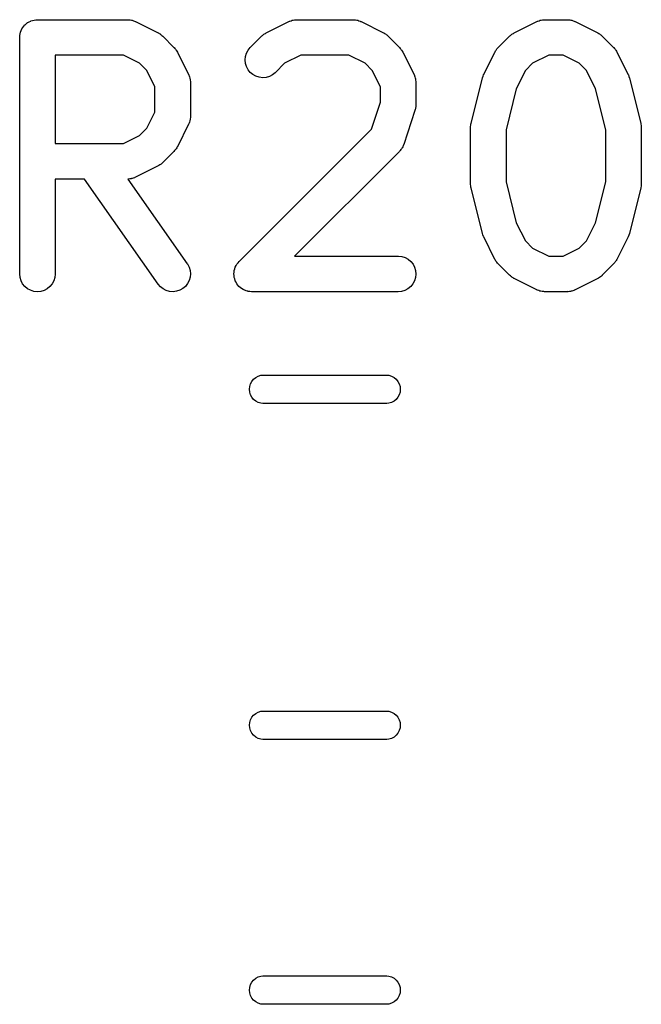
# Model space of a CAD drawing. Extents: x -0.18 to 2.54, y -2.17 to -0.07.
# Tile 32 of 39: x 1.75 to 1.85, y -0.71 to -0.55. Entities that reach past the tile are written whole.
import ezdxf

# ---------------------------------------------------------------- set-up
doc = ezdxf.new("R2010")
doc.units = 0
doc.header["$MEASUREMENT"] = 0
doc.layers.add('BLACK', color=7, linetype='CONTINUOUS')

msp = doc.modelspace()

# ---------------------------------------------------------------- linework, layer by layer
at = {"layer": 'BLACK', "linetype": 'CONTINUOUS'}
for p, q in [((1.75135, -0.550663), (1.75162, -0.550583)), ((1.75162, -0.550583), (1.75163, -0.550582)), ((1.75163, -0.550582), (1.75164, -0.550579)), ((1.75164, -0.550579), (1.75192, -0.550554)), ((1.75192, -0.550554), (1.75219, -0.550527)), ((1.75219, -0.550527), (1.76719, -0.550527)), ((1.76719, -0.550527), (1.76723, -0.550527)), ((1.76723, -0.550527), (1.76732, -0.550537)), ((1.76732, -0.550537), (1.76741, -0.550535)), ((1.76741, -0.550535), (1.76761, -0.550569)), ((1.76761, -0.550569), (1.76781, -0.550591)), ((1.76781, -0.550591), (1.76789, -0.550618)), ((1.76789, -0.550618), (1.76797, -0.550632)), ((1.76797, -0.550632), (1.76816, -0.550705)), ((1.79438, -0.550691), (1.79457, -0.550622)), ((1.79457, -0.550622), (1.79466, -0.550608)), ((1.79466, -0.550608), (1.79474, -0.550583)), ((1.79474, -0.550583), (1.79494, -0.550563)), ((1.79494, -0.550563), (1.79514, -0.550532)), ((1.79514, -0.550532), (1.79523, -0.550535)), ((1.79523, -0.550535), (1.79531, -0.550527)), ((1.79531, -0.550527), (1.80469, -0.550527)), ((1.80469, -0.550527), (1.80473, -0.550527)), ((1.80473, -0.550527), (1.80481, -0.550537)), ((1.80481, -0.550537), (1.8049, -0.550535)), ((1.8049, -0.550535), (1.8051, -0.550569)), ((1.8051, -0.550569), (1.8053, -0.550591)), ((1.8053, -0.550591), (1.80538, -0.550618)), ((1.80538, -0.550618), (1.80547, -0.550632)), ((1.80547, -0.550632), (1.80566, -0.550705)), ((1.83563, -0.550691), (1.83582, -0.550622)), ((1.83582, -0.550622), (1.8359, -0.550608)), ((1.8359, -0.550608), (1.83598, -0.550583)), ((1.83598, -0.550583), (1.83619, -0.550563)), ((1.83619, -0.550563), (1.83638, -0.550532)), ((1.83638, -0.550532), (1.83647, -0.550535)), ((1.83647, -0.550535), (1.83656, -0.550527)), ((1.83656, -0.550527), (1.84031, -0.550527)), ((1.84031, -0.550527), (1.84035, -0.550527)), ((1.84035, -0.550527), (1.84044, -0.550537)), ((1.84044, -0.550537), (1.84052, -0.550535)), ((1.84052, -0.550535), (1.84072, -0.550569)), ((1.84072, -0.550569), (1.84092, -0.550591)), ((1.84092, -0.550591), (1.841, -0.550618)), ((1.841, -0.550618), (1.84109, -0.550632)), ((1.84109, -0.550632), (1.84128, -0.550705)), ((1.74948, -0.552316), (1.74961, -0.552072)), ((1.74961, -0.552072), (1.74975, -0.551828)), ((1.74975, -0.551821), (1.74976, -0.551811)), ((1.74975, -0.551828), (1.74975, -0.551821)), ((1.74976, -0.551811), (1.74994, -0.551598)), ((1.74994, -0.551598), (1.75011, -0.551384)), ((1.75011, -0.551384), (1.75012, -0.551378)), ((1.75012, -0.551378), (1.75013, -0.55137)), ((1.75013, -0.55137), (1.75034, -0.551197)), ((1.75034, -0.551197), (1.75056, -0.55102)), ((1.75056, -0.55102), (1.75057, -0.551015)), ((1.75057, -0.551015), (1.75058, -0.551009)), ((1.75058, -0.551009), (1.75082, -0.55088)), ((1.75082, -0.55088), (1.75107, -0.55075)), ((1.75107, -0.55075), (1.75108, -0.550747)), ((1.75108, -0.550747), (1.75109, -0.550742)), ((1.75109, -0.550742), (1.75135, -0.550663)), ((1.76816, -0.550705), (1.76835, -0.550766)), ((1.76835, -0.550766), (1.76843, -0.550807)), ((1.76843, -0.550807), (1.76851, -0.550839)), ((1.76851, -0.550839), (1.77226, -0.552713)), ((1.79024, -0.552713), (1.79399, -0.550839)), ((1.79399, -0.550839), (1.79403, -0.55082)), ((1.79403, -0.55082), (1.79411, -0.55079)), ((1.79411, -0.55079), (1.79419, -0.55075)), ((1.79419, -0.55075), (1.79438, -0.550691)), ((1.80566, -0.550705), (1.80585, -0.550766)), ((1.80585, -0.550766), (1.80593, -0.550807)), ((1.80593, -0.550807), (1.80601, -0.550839)), ((1.80601, -0.550839), (1.80976, -0.552713)), ((1.83149, -0.552713), (1.83524, -0.550839)), ((1.83524, -0.550839), (1.83527, -0.55082)), ((1.83527, -0.55082), (1.83536, -0.55079)), ((1.83536, -0.55079), (1.83543, -0.55075)), ((1.83543, -0.55075), (1.83563, -0.550691)), ((1.84128, -0.550705), (1.84147, -0.550766)), ((1.84147, -0.550766), (1.84155, -0.550807)), ((1.84155, -0.550807), (1.84163, -0.550839)), ((1.84163, -0.550839), (1.84538, -0.552713)), ((1.74924, -0.553438), (1.74927, -0.553161)), ((1.74924, -0.553458), (1.74924, -0.553438)), ((1.74924, -0.553459), (1.74924, -0.553458)), ((1.74924, -0.55348), (1.74924, -0.553459)), ((1.74924, -0.553459), (1.74924, -0.553459)), ((1.74924, -0.59285), (1.74924, -0.55348)), ((1.74927, -0.553161), (1.7493, -0.552886)), ((1.7493, -0.552876), (1.74931, -0.552866)), ((1.7493, -0.552886), (1.7493, -0.552876)), ((1.74931, -0.552866), (1.74939, -0.552602)), ((1.74939, -0.552602), (1.74947, -0.552335)), ((1.74947, -0.552335), (1.74948, -0.552326)), ((1.74948, -0.552326), (1.74948, -0.552316)), ((1.77226, -0.552713), (1.7723, -0.552732)), ((1.7723, -0.552732), (1.77244, -0.552822)), ((1.77244, -0.552822), (1.77258, -0.552901)), ((1.77258, -0.552901), (1.77268, -0.552979)), ((1.77268, -0.552979), (1.77278, -0.553046)), ((1.77278, -0.553046), (1.7729, -0.553161)), ((1.7729, -0.553161), (1.77303, -0.553266)), ((1.77303, -0.553266), (1.7749, -0.555141)), ((1.7876, -0.555141), (1.78948, -0.553266)), ((1.78948, -0.553266), (1.7895, -0.553237)), ((1.7895, -0.553237), (1.78963, -0.553134)), ((1.78963, -0.553134), (1.78976, -0.55302)), ((1.78976, -0.55302), (1.78986, -0.552955)), ((1.78986, -0.552955), (1.78996, -0.552878)), ((1.78996, -0.552878), (1.7901, -0.552802)), ((1.7901, -0.552802), (1.79024, -0.552713)), ((1.80976, -0.552713), (1.80979, -0.552732)), ((1.80979, -0.552732), (1.80993, -0.552822)), ((1.80993, -0.552822), (1.81008, -0.552901)), ((1.81008, -0.552901), (1.81017, -0.552979)), ((1.81017, -0.552979), (1.81028, -0.553046)), ((1.81028, -0.553046), (1.8104, -0.553161)), ((1.8104, -0.553161), (1.81052, -0.553266)), ((1.81052, -0.553266), (1.8124, -0.555141)), ((1.82885, -0.555141), (1.83072, -0.553266)), ((1.83072, -0.553266), (1.83075, -0.553237)), ((1.83075, -0.553237), (1.83088, -0.553134)), ((1.83088, -0.553134), (1.831, -0.55302)), ((1.831, -0.55302), (1.8311, -0.552955)), ((1.8311, -0.552955), (1.8312, -0.552878)), ((1.8312, -0.552878), (1.83135, -0.552802)), ((1.83135, -0.552802), (1.83149, -0.552713)), ((1.84538, -0.552713), (1.84541, -0.552732)), ((1.84541, -0.552732), (1.84555, -0.552822)), ((1.84555, -0.552822), (1.8457, -0.552901)), ((1.8457, -0.552901), (1.84579, -0.552979)), ((1.84579, -0.552979), (1.8459, -0.553046)), ((1.8459, -0.553046), (1.84602, -0.553161)), ((1.84602, -0.553161), (1.84614, -0.553266)), ((1.84614, -0.553266), (1.84802, -0.555141)), ((1.7749, -0.555141), (1.77493, -0.555171)), ((1.77493, -0.555171), (1.77504, -0.5553)), ((1.77504, -0.5553), (1.77515, -0.555421)), ((1.77515, -0.555421), (1.77522, -0.555525)), ((1.77522, -0.555525), (1.77529, -0.555621)), ((1.78724, -0.555586), (1.7876, -0.555141)), ((1.8124, -0.555141), (1.81243, -0.555171)), ((1.81243, -0.555171), (1.81253, -0.5553)), ((1.81253, -0.5553), (1.81265, -0.555421)), ((1.81265, -0.555421), (1.81271, -0.555525)), ((1.81271, -0.555525), (1.81279, -0.555621)), ((1.82848, -0.555586), (1.82856, -0.555492)), ((1.82856, -0.555492), (1.82862, -0.555388)), ((1.82862, -0.555388), (1.82874, -0.555269)), ((1.82874, -0.555269), (1.82885, -0.555141)), ((1.84802, -0.555141), (1.84805, -0.555171)), ((1.84805, -0.555171), (1.84815, -0.5553)), ((1.84815, -0.5553), (1.84827, -0.555421)), ((1.84827, -0.555421), (1.84833, -0.555525)), ((1.84833, -0.555525), (1.84841, -0.555621)), ((1.75515, -0.556432), (1.75515, -0.571149)), ((1.76649, -0.556432), (1.75515, -0.556432)), ((1.76919, -0.557781), (1.76649, -0.556432)), ((1.77529, -0.555621), (1.77537, -0.555768)), ((1.77537, -0.555768), (1.77546, -0.555909)), ((1.77546, -0.555909), (1.77733, -0.559658)), ((1.78674, -0.557219), (1.78679, -0.556645)), ((1.78679, -0.556645), (1.78696, -0.556094)), ((1.78696, -0.556094), (1.78724, -0.555586)), ((1.79601, -0.556432), (1.79331, -0.557781)), ((1.80399, -0.556432), (1.79601, -0.556432)), ((1.80669, -0.557781), (1.80399, -0.556432)), ((1.81279, -0.555621), (1.81286, -0.555768)), ((1.81286, -0.555768), (1.81295, -0.555909)), ((1.81295, -0.555909), (1.81483, -0.559658)), ((1.82642, -0.559658), (1.82829, -0.555909)), ((1.82829, -0.555909), (1.82831, -0.555872)), ((1.82831, -0.555872), (1.8284, -0.555733)), ((1.8284, -0.555733), (1.82848, -0.555586)), ((1.83725, -0.556432), (1.83456, -0.557781)), ((1.83961, -0.556432), (1.83725, -0.556432)), ((1.84231, -0.557781), (1.83961, -0.556432)), ((1.84841, -0.555621), (1.84848, -0.555768)), ((1.84848, -0.555768), (1.84857, -0.555909)), ((1.84857, -0.555909), (1.85045, -0.559658)), ((1.77039, -0.558978), (1.76919, -0.557781)), ((1.78679, -0.557793), (1.78674, -0.557219)), ((1.78695, -0.558345), (1.78679, -0.557793)), ((1.78722, -0.558855), (1.78695, -0.558345)), ((1.79331, -0.557781), (1.79178, -0.559317)), ((1.80788, -0.558978), (1.80669, -0.557781)), ((1.83456, -0.557781), (1.83336, -0.558978)), ((1.8435, -0.558978), (1.84231, -0.557781)), ((1.77174, -0.561676), (1.77039, -0.558978)), ((1.77733, -0.559658), (1.77735, -0.559695)), ((1.77735, -0.559695), (1.77738, -0.559777)), ((1.77738, -0.559777), (1.77742, -0.559853)), ((1.77742, -0.559853), (1.77748, -0.560047)), ((1.77748, -0.560047), (1.77755, -0.560236)), ((1.77755, -0.560236), (1.77756, -0.560322)), ((1.77756, -0.560322), (1.77759, -0.560405)), ((1.77759, -0.560405), (1.77761, -0.560606)), ((1.78759, -0.559302), (1.78722, -0.558855)), ((1.78803, -0.559671), (1.78759, -0.559302)), ((1.78854, -0.559947), (1.78803, -0.559671)), ((1.78908, -0.560119), (1.78854, -0.559947)), ((1.78966, -0.560182), (1.78908, -0.560119)), ((1.79023, -0.560131), (1.78966, -0.560182)), ((1.79079, -0.559971), (1.79023, -0.560131)), ((1.7913, -0.559705), (1.79079, -0.559971)), ((1.79175, -0.559346), (1.7913, -0.559705)), ((1.79178, -0.559317), (1.79175, -0.559346)), ((1.80923, -0.561676), (1.80788, -0.558978)), ((1.81483, -0.559658), (1.81485, -0.559695)), ((1.81485, -0.559695), (1.81488, -0.559777)), ((1.81488, -0.559777), (1.81492, -0.559853)), ((1.81492, -0.559853), (1.81497, -0.560047)), ((1.81497, -0.560047), (1.81504, -0.560236)), ((1.81504, -0.560236), (1.81506, -0.560322)), ((1.81506, -0.560322), (1.81508, -0.560405)), ((1.81508, -0.560405), (1.8151, -0.560606)), ((1.82432, -0.567762), (1.82619, -0.560262)), ((1.82619, -0.560262), (1.8262, -0.560223)), ((1.8262, -0.560223), (1.82621, -0.56021)), ((1.82621, -0.560196), (1.82631, -0.55994)), ((1.82621, -0.56021), (1.82621, -0.560196)), ((1.82631, -0.55994), (1.82641, -0.559683)), ((1.82641, -0.559671), (1.82642, -0.559658)), ((1.82641, -0.559683), (1.82641, -0.559671)), ((1.83336, -0.558978), (1.83184, -0.562009)), ((1.84502, -0.562009), (1.8435, -0.558978)), ((1.85045, -0.559658), (1.85047, -0.559695)), ((1.85047, -0.559695), (1.85047, -0.559708)), ((1.85047, -0.559708), (1.85048, -0.55972)), ((1.85048, -0.55972), (1.85057, -0.559979)), ((1.85057, -0.559979), (1.85066, -0.560236)), ((1.85066, -0.560236), (1.85067, -0.560249)), ((1.85067, -0.560249), (1.85067, -0.560262)), ((1.85067, -0.560262), (1.85255, -0.567762)), ((1.77174, -0.565906), (1.77174, -0.561676)), ((1.77761, -0.560606), (1.77764, -0.560805)), ((1.77764, -0.560805), (1.77763, -0.560892)), ((1.77763, -0.560892), (1.77764, -0.560979)), ((1.77764, -0.560979), (1.77764, -0.566603)), ((1.80923, -0.564249), (1.80923, -0.561676)), ((1.8151, -0.560606), (1.81513, -0.560805)), ((1.81513, -0.560805), (1.81513, -0.560892)), ((1.81513, -0.560892), (1.81514, -0.560979)), ((1.81514, -0.560979), (1.81514, -0.564728)), ((1.83184, -0.562009), (1.83014, -0.568841)), ((1.84673, -0.568841), (1.84502, -0.562009)), ((1.80773, -0.568757), (1.80923, -0.564249)), ((1.81507, -0.565342), (1.81502, -0.5655)), ((1.81509, -0.56522), (1.81507, -0.565342)), ((1.81512, -0.5651), (1.81509, -0.56522)), ((1.81514, -0.564769), (1.81512, -0.564934)), ((1.81512, -0.564934), (1.81512, -0.5651)), ((1.81514, -0.564728), (1.81514, -0.564769)), ((1.77039, -0.568603), (1.77174, -0.565906)), ((1.7776, -0.567016), (1.77758, -0.567217)), ((1.77764, -0.566817), (1.7776, -0.567016)), ((1.77764, -0.566644), (1.77763, -0.566731)), ((1.77763, -0.566731), (1.77764, -0.566817)), ((1.77764, -0.566603), (1.77764, -0.566644)), ((1.81499, -0.565662), (1.81311, -0.571286)), ((1.81502, -0.5655), (1.81499, -0.565662)), ((1.76919, -0.5698), (1.77039, -0.568603)), ((1.77733, -0.567923), (1.77546, -0.571673)), ((1.77736, -0.567842), (1.77733, -0.567923)), ((1.7774, -0.567766), (1.77736, -0.567842)), ((1.77747, -0.567574), (1.7774, -0.567766)), ((1.77754, -0.567385), (1.77747, -0.567574)), ((1.77755, -0.567299), (1.77754, -0.567385)), ((1.77758, -0.567217), (1.77755, -0.567299)), ((1.82423, -0.568332), (1.82427, -0.568098)), ((1.82424, -0.568384), (1.82423, -0.568332)), ((1.82423, -0.568436), (1.82424, -0.568384)), ((1.82423, -0.568478), (1.82423, -0.568436)), ((1.82423, -0.577851), (1.82423, -0.568478)), ((1.82427, -0.568098), (1.8243, -0.567864)), ((1.8243, -0.567864), (1.82431, -0.567814)), ((1.82431, -0.567814), (1.82432, -0.567762)), ((1.85255, -0.567762), (1.85256, -0.567802)), ((1.85256, -0.567802), (1.85256, -0.567854)), ((1.85256, -0.567854), (1.85258, -0.567904)), ((1.85258, -0.567904), (1.8526, -0.568139)), ((1.8526, -0.568139), (1.85263, -0.568373)), ((1.85263, -0.568373), (1.85263, -0.568425)), ((1.85263, -0.568425), (1.85263, -0.568478)), ((1.85263, -0.568478), (1.85263, -0.577851)), ((1.76649, -0.571149), (1.76919, -0.5698)), ((1.78573, -0.590762), (1.80773, -0.568757)), ((1.83014, -0.568841), (1.83014, -0.577488)), ((1.84673, -0.577488), (1.84673, -0.568841)), ((1.75515, -0.571149), (1.76649, -0.571149)), ((1.77535, -0.571849), (1.77527, -0.571995)), ((1.77544, -0.57171), (1.77535, -0.571849)), ((1.77546, -0.571673), (1.77544, -0.57171)), ((1.81281, -0.571918), (1.81276, -0.571995)), ((1.81286, -0.571848), (1.81281, -0.571918)), ((1.81294, -0.571665), (1.81286, -0.571848)), ((1.81304, -0.571487), (1.81294, -0.571665)), ((1.81306, -0.571404), (1.81304, -0.571487)), ((1.8131, -0.571325), (1.81306, -0.571404)), ((1.81311, -0.571286), (1.8131, -0.571325)), ((1.7749, -0.57244), (1.77303, -0.574315)), ((1.77501, -0.572312), (1.7749, -0.57244)), ((1.77512, -0.572193), (1.77501, -0.572312)), ((1.77519, -0.57209), (1.77512, -0.572193)), ((1.77527, -0.571995), (1.77519, -0.57209)), ((1.8124, -0.57244), (1.79494, -0.589897)), ((1.81245, -0.572373), (1.8124, -0.57244)), ((1.81252, -0.572314), (1.81245, -0.572373)), ((1.81264, -0.572151), (1.81252, -0.572314)), ((1.81276, -0.571995), (1.81264, -0.572151)), ((1.77226, -0.574868), (1.76851, -0.576743)), ((1.7724, -0.57478), (1.77226, -0.574868)), ((1.77255, -0.574704), (1.7724, -0.57478)), ((1.77265, -0.574627), (1.77255, -0.574704)), ((1.77275, -0.574561), (1.77265, -0.574627)), ((1.77287, -0.574448), (1.77275, -0.574561)), ((1.773, -0.574344), (1.77287, -0.574448)), ((1.77303, -0.574315), (1.773, -0.574344)), ((1.76832, -0.576832), (1.76812, -0.57689)), ((1.76839, -0.576791), (1.76832, -0.576832)), ((1.76848, -0.576761), (1.76839, -0.576791)), ((1.76851, -0.576743), (1.76848, -0.576761)), ((1.76003, -0.577055), (1.75515, -0.577055)), ((1.75515, -0.577055), (1.75515, -0.59285)), ((1.77227, -0.594543), (1.76003, -0.577055)), ((1.76728, -0.577046), (1.76724, -0.57705)), ((1.76724, -0.57705), (1.77711, -0.591156)), ((1.76736, -0.57705), (1.76728, -0.577046)), ((1.76756, -0.577018), (1.76736, -0.57705)), ((1.76777, -0.576999), (1.76756, -0.577018)), ((1.76785, -0.576973), (1.76777, -0.576999)), ((1.76793, -0.57696), (1.76785, -0.576973)), ((1.76812, -0.57689), (1.76793, -0.57696)), ((1.82424, -0.577904), (1.82423, -0.577851)), ((1.82423, -0.577956), (1.82424, -0.577904)), ((1.82426, -0.57819), (1.82423, -0.577956)), ((1.82429, -0.578425), (1.82426, -0.57819)), ((1.8243, -0.578475), (1.82429, -0.578425)), ((1.82431, -0.578528), (1.8243, -0.578475)), ((1.83014, -0.577488), (1.83184, -0.58432)), ((1.84502, -0.58432), (1.84673, -0.577488)), ((1.85257, -0.578465), (1.85255, -0.578515)), ((1.8526, -0.578232), (1.85257, -0.578465)), ((1.85263, -0.577998), (1.8526, -0.578232)), ((1.85263, -0.577851), (1.85263, -0.577893)), ((1.85263, -0.577893), (1.85263, -0.577945)), ((1.85263, -0.577945), (1.85263, -0.577998)), ((1.82432, -0.578568), (1.82431, -0.578528)), ((1.82619, -0.586067), (1.82432, -0.578568)), ((1.85255, -0.578568), (1.85067, -0.586067)), ((1.85255, -0.578515), (1.85255, -0.578568)), ((1.83184, -0.58432), (1.83336, -0.587351)), ((1.8435, -0.587351), (1.84502, -0.58432)), ((1.8262, -0.58608), (1.82619, -0.586067)), ((1.8262, -0.586093), (1.8262, -0.58608)), ((1.82629, -0.586349), (1.8262, -0.586093)), ((1.82639, -0.586609), (1.82629, -0.586349)), ((1.82639, -0.586621), (1.82639, -0.586609)), ((1.8264, -0.586634), (1.82639, -0.586621)), ((1.82642, -0.586671), (1.8264, -0.586634)), ((1.82829, -0.590421), (1.82642, -0.586671)), ((1.85045, -0.586671), (1.84857, -0.590421)), ((1.85046, -0.586647), (1.85045, -0.586658)), ((1.85045, -0.586658), (1.85045, -0.586671)), ((1.85056, -0.58639), (1.85046, -0.586647)), ((1.85065, -0.586133), (1.85056, -0.58639)), ((1.85066, -0.586119), (1.85065, -0.586133)), ((1.85067, -0.586067), (1.85066, -0.586107)), ((1.85066, -0.586107), (1.85066, -0.586119)), ((1.83336, -0.587351), (1.83456, -0.588548)), ((1.84231, -0.588548), (1.8435, -0.587351)), ((1.79494, -0.589897), (1.81219, -0.589897)), ((1.81219, -0.589897), (1.81223, -0.589897)), ((1.81223, -0.589897), (1.8128, -0.589961)), ((1.8128, -0.589961), (1.81335, -0.590136)), ((1.83456, -0.588548), (1.83725, -0.589897)), ((1.83725, -0.589897), (1.83961, -0.589897)), ((1.83961, -0.589897), (1.84231, -0.588548)), ((1.77711, -0.591156), (1.77713, -0.59119)), ((1.77713, -0.59119), (1.77741, -0.591696)), ((1.78509, -0.591705), (1.78523, -0.591456)), ((1.78523, -0.591456), (1.78536, -0.591207)), ((1.78536, -0.591203), (1.78537, -0.591198)), ((1.78536, -0.591207), (1.78536, -0.591203)), ((1.78537, -0.591198), (1.78555, -0.590979)), ((1.78555, -0.590979), (1.78573, -0.590762)), ((1.81335, -0.590136), (1.81385, -0.590413)), ((1.81385, -0.590413), (1.8143, -0.590784)), ((1.8143, -0.590784), (1.81466, -0.591233)), ((1.81466, -0.591233), (1.81492, -0.591744)), ((1.82838, -0.590561), (1.82829, -0.590421)), ((1.82846, -0.590708), (1.82838, -0.590561)), ((1.82853, -0.590804), (1.82846, -0.590708)), ((1.8286, -0.590908), (1.82853, -0.590804)), ((1.82871, -0.591029), (1.8286, -0.590908)), ((1.82882, -0.591159), (1.82871, -0.591029)), ((1.82885, -0.591188), (1.82882, -0.591159)), ((1.83072, -0.593063), (1.82885, -0.591188)), ((1.84802, -0.591188), (1.84614, -0.593063)), ((1.84812, -0.59106), (1.84802, -0.591188)), ((1.84824, -0.590941), (1.84812, -0.59106)), ((1.84831, -0.590838), (1.84824, -0.590941)), ((1.84839, -0.590743), (1.84831, -0.590838)), ((1.84846, -0.590597), (1.84839, -0.590743)), ((1.84855, -0.590457), (1.84846, -0.590597)), ((1.84857, -0.590421), (1.84855, -0.590457)), ((1.7493, -0.593423), (1.74924, -0.59285)), ((1.75515, -0.592891), (1.75508, -0.593464)), ((1.75515, -0.59285), (1.75515, -0.592891)), ((1.77741, -0.591696), (1.77758, -0.592246)), ((1.77758, -0.592246), (1.77764, -0.592819)), ((1.77764, -0.592819), (1.77759, -0.593393)), ((1.78486, -0.592829), (1.78489, -0.59255)), ((1.78486, -0.592834), (1.78486, -0.592829)), ((1.78486, -0.592839), (1.78486, -0.592834)), ((1.78489, -0.593116), (1.78486, -0.592839)), ((1.78489, -0.59255), (1.78492, -0.592266)), ((1.78491, -0.593403), (1.78489, -0.593116)), ((1.78492, -0.592256), (1.78501, -0.591983)), ((1.78492, -0.592261), (1.78492, -0.592256)), ((1.78492, -0.592266), (1.78492, -0.592261)), ((1.78501, -0.591983), (1.78509, -0.591715)), ((1.78509, -0.59171), (1.78509, -0.591705)), ((1.78509, -0.591715), (1.78509, -0.59171)), ((1.81492, -0.591744), (1.81509, -0.592296)), ((1.81514, -0.59287), (1.81508, -0.593443)), ((1.81509, -0.592296), (1.81514, -0.59287)), ((1.83085, -0.593168), (1.83072, -0.593063)), ((1.83097, -0.593284), (1.83085, -0.593168)), ((1.84599, -0.593195), (1.84587, -0.593309)), ((1.84612, -0.593092), (1.84599, -0.593195)), ((1.84614, -0.593063), (1.84612, -0.593092)), ((1.74946, -0.593975), (1.7493, -0.593423)), ((1.74973, -0.594484), (1.74946, -0.593975)), ((1.7501, -0.59493), (1.74973, -0.594484)), ((1.75463, -0.594518), (1.75426, -0.594959)), ((1.75491, -0.594013), (1.75463, -0.594518)), ((1.75508, -0.593464), (1.75491, -0.594013)), ((1.77265, -0.594981), (1.77227, -0.594543)), ((1.77717, -0.594458), (1.77681, -0.594908)), ((1.77743, -0.593947), (1.77717, -0.594458)), ((1.77759, -0.593393), (1.77743, -0.593947)), ((1.78492, -0.593408), (1.78491, -0.593403)), ((1.78492, -0.593413), (1.78492, -0.593408)), ((1.785, -0.593685), (1.78492, -0.593413)), ((1.78508, -0.593956), (1.785, -0.593685)), ((1.78508, -0.59396), (1.78508, -0.593956)), ((1.78508, -0.593965), (1.78508, -0.59396)), ((1.78522, -0.594223), (1.78508, -0.593965)), ((1.78534, -0.594466), (1.78522, -0.594223)), ((1.78535, -0.59447), (1.78534, -0.594466)), ((1.78535, -0.594475), (1.78535, -0.59447)), ((1.78553, -0.594698), (1.78535, -0.594475)), ((1.7857, -0.594916), (1.78553, -0.594698)), ((1.81463, -0.594501), (1.81427, -0.594945)), ((1.81491, -0.593994), (1.81463, -0.594501)), ((1.81508, -0.593443), (1.81491, -0.593994)), ((1.83107, -0.593351), (1.83097, -0.593284)), ((1.83117, -0.593429), (1.83107, -0.593351)), ((1.83131, -0.593507), (1.83117, -0.593429)), ((1.83145, -0.593597), (1.83131, -0.593507)), ((1.83149, -0.593616), (1.83145, -0.593597)), ((1.83524, -0.595491), (1.83149, -0.593616)), ((1.84538, -0.593616), (1.84163, -0.595491)), ((1.84552, -0.593528), (1.84538, -0.593616)), ((1.84567, -0.593451), (1.84552, -0.593528)), ((1.84576, -0.593375), (1.84567, -0.593451)), ((1.84587, -0.593309), (1.84576, -0.593375)), ((1.75054, -0.595298), (1.7501, -0.59493)), ((1.75105, -0.595572), (1.75054, -0.595298)), ((1.7516, -0.595742), (1.75105, -0.595572)), ((1.75217, -0.595802), (1.7516, -0.595742)), ((1.75275, -0.59575), (1.75217, -0.595802)), ((1.7533, -0.595587), (1.75275, -0.59575)), ((1.75381, -0.59532), (1.7533, -0.595587)), ((1.75426, -0.594959), (1.75381, -0.59532)), ((1.7731, -0.595337), (1.77265, -0.594981)), ((1.77361, -0.595599), (1.7731, -0.595337)), ((1.77417, -0.595756), (1.77361, -0.595599)), ((1.77474, -0.595802), (1.77417, -0.595756)), ((1.77531, -0.595736), (1.77474, -0.595802)), ((1.77586, -0.59556), (1.77531, -0.595736)), ((1.77637, -0.59528), (1.77586, -0.59556)), ((1.77681, -0.594908), (1.77637, -0.59528)), ((1.78571, -0.594919), (1.7857, -0.594916)), ((1.78571, -0.594923), (1.78571, -0.594919)), ((1.78593, -0.595102), (1.78571, -0.594923)), ((1.78615, -0.595286), (1.78593, -0.595102)), ((1.78615, -0.595289), (1.78615, -0.595286)), ((1.78615, -0.595292), (1.78615, -0.595289)), ((1.7864, -0.595428), (1.78615, -0.595292)), ((1.78665, -0.595564), (1.7864, -0.595428)), ((1.78666, -0.595565), (1.78665, -0.595564)), ((1.78666, -0.595568), (1.78666, -0.595565)), ((1.78693, -0.595653), (1.78666, -0.595568)), ((1.7872, -0.595738), (1.78693, -0.595653)), ((1.78721, -0.595738), (1.7872, -0.595738)), ((1.78721, -0.59574), (1.78721, -0.595738)), ((1.78749, -0.59577), (1.78721, -0.59574)), ((1.78777, -0.595802), (1.78749, -0.59577)), ((1.78778, -0.595802), (1.78777, -0.595802)), ((1.78781, -0.595802), (1.78778, -0.595802)), ((1.78778, -0.595802), (1.78778, -0.595802)), ((1.78778, -0.595802), (1.78778, -0.595802)), ((1.81219, -0.595802), (1.78781, -0.595802)), ((1.81276, -0.595746), (1.81219, -0.595802)), ((1.81331, -0.59558), (1.81276, -0.595746)), ((1.81382, -0.595309), (1.81331, -0.59558)), ((1.81427, -0.594945), (1.81382, -0.595309)), ((1.83532, -0.595522), (1.83524, -0.595491)), ((1.83539, -0.595564), (1.83532, -0.595522)), ((1.83559, -0.595624), (1.83539, -0.595564)), ((1.83578, -0.595697), (1.83559, -0.595624)), ((1.83586, -0.595712), (1.83578, -0.595697)), ((1.83594, -0.595738), (1.83586, -0.595712)), ((1.83614, -0.59576), (1.83594, -0.595738)), ((1.83634, -0.595795), (1.83614, -0.59576)), ((1.83643, -0.595792), (1.83634, -0.595795)), ((1.83652, -0.595802), (1.83643, -0.595792)), ((1.83656, -0.595802), (1.83652, -0.595802)), ((1.84031, -0.595802), (1.83656, -0.595802)), ((1.84039, -0.595794), (1.84031, -0.595802)), ((1.84048, -0.595797), (1.84039, -0.595794)), ((1.84068, -0.595766), (1.84048, -0.595797)), ((1.84088, -0.595746), (1.84068, -0.595766)), ((1.84096, -0.595721), (1.84088, -0.595746)), ((1.84105, -0.595707), (1.84096, -0.595721)), ((1.84124, -0.595638), (1.84105, -0.595707)), ((1.84143, -0.59558), (1.84124, -0.595638)), ((1.84151, -0.595539), (1.84143, -0.59558)), ((1.84159, -0.595509), (1.84151, -0.595539)), ((1.84163, -0.595491), (1.84159, -0.595509)), ((1.78749, -0.611584), (1.78763, -0.611139)), ((1.78763, -0.611139), (1.78785, -0.610729)), ((1.78785, -0.610729), (1.78814, -0.610369)), ((1.78814, -0.610369), (1.7885, -0.610074)), ((1.7885, -0.610074), (1.78891, -0.609854)), ((1.78891, -0.609854), (1.78936, -0.609719)), ((1.78936, -0.609719), (1.7897, -0.609685)), ((1.7897, -0.609685), (1.8103, -0.609685)), ((1.8103, -0.609685), (1.81064, -0.609719)), ((1.81064, -0.609719), (1.81109, -0.609854)), ((1.81109, -0.609854), (1.8115, -0.610074)), ((1.8115, -0.610074), (1.81186, -0.610369)), ((1.81186, -0.610369), (1.81215, -0.610729)), ((1.81215, -0.610729), (1.81237, -0.611139)), ((1.81237, -0.611139), (1.81251, -0.611584)), ((1.78745, -0.612047), (1.78749, -0.611584)), ((1.78749, -0.61251), (1.78745, -0.612047)), ((1.78763, -0.612956), (1.78749, -0.61251)), ((1.81251, -0.61251), (1.81237, -0.612956)), ((1.81251, -0.611584), (1.81255, -0.612047)), ((1.81255, -0.612047), (1.81251, -0.61251)), ((1.78785, -0.613366), (1.78763, -0.612956)), ((1.78814, -0.613726), (1.78785, -0.613366)), ((1.7885, -0.614021), (1.78814, -0.613726)), ((1.78891, -0.61424), (1.7885, -0.614021)), ((1.78936, -0.614375), (1.78891, -0.61424)), ((1.7897, -0.614409), (1.78936, -0.614375)), ((1.8103, -0.614409), (1.7897, -0.614409)), ((1.81064, -0.614375), (1.8103, -0.614409)), ((1.81109, -0.61424), (1.81064, -0.614375)), ((1.8115, -0.614021), (1.81109, -0.61424)), ((1.81186, -0.613726), (1.8115, -0.614021)), ((1.81215, -0.613366), (1.81186, -0.613726)), ((1.81237, -0.612956), (1.81215, -0.613366)), ((1.78763, -0.667044), (1.78785, -0.666634)), ((1.78785, -0.666634), (1.78814, -0.666274)), ((1.78814, -0.666274), (1.7885, -0.665979)), ((1.7885, -0.665979), (1.78891, -0.66576)), ((1.78891, -0.66576), (1.78936, -0.665625)), ((1.78936, -0.665625), (1.7897, -0.665591)), ((1.7897, -0.665591), (1.8103, -0.665591)), ((1.8103, -0.665591), (1.81064, -0.665625)), ((1.81064, -0.665625), (1.81109, -0.66576)), ((1.81109, -0.66576), (1.8115, -0.665979)), ((1.8115, -0.665979), (1.81186, -0.666274)), ((1.81186, -0.666274), (1.81215, -0.666634)), ((1.81215, -0.666634), (1.81237, -0.667044)), ((1.78745, -0.667953), (1.78749, -0.66749)), ((1.78749, -0.668416), (1.78745, -0.667953)), ((1.78749, -0.66749), (1.78763, -0.667044)), ((1.78763, -0.668861), (1.78749, -0.668416)), ((1.81237, -0.667044), (1.81251, -0.66749)), ((1.81251, -0.668416), (1.81237, -0.668861)), ((1.81251, -0.66749), (1.81255, -0.667953)), ((1.81255, -0.667953), (1.81251, -0.668416)), ((1.78785, -0.669271), (1.78763, -0.668861)), ((1.78814, -0.669631), (1.78785, -0.669271)), ((1.7885, -0.669926), (1.78814, -0.669631)), ((1.78891, -0.670146), (1.7885, -0.669926)), ((1.78936, -0.670281), (1.78891, -0.670146)), ((1.81109, -0.670146), (1.81064, -0.670281)), ((1.8115, -0.669926), (1.81109, -0.670146)), ((1.81186, -0.669631), (1.8115, -0.669926)), ((1.81215, -0.669271), (1.81186, -0.669631)), ((1.81237, -0.668861), (1.81215, -0.669271)), ((1.7897, -0.670315), (1.78936, -0.670281)), ((1.8103, -0.670315), (1.7897, -0.670315)), ((1.81064, -0.670281), (1.8103, -0.670315)), ((1.78749, -0.711584), (1.78763, -0.711139)), ((1.78763, -0.711139), (1.78785, -0.710729)), ((1.78785, -0.710729), (1.78814, -0.710369)), ((1.78814, -0.710369), (1.7885, -0.710074)), ((1.7885, -0.710074), (1.78891, -0.709854)), ((1.78891, -0.709854), (1.78936, -0.709719)), ((1.78936, -0.709719), (1.7897, -0.709685)), ((1.7897, -0.709685), (1.8103, -0.709685)), ((1.8103, -0.709685), (1.81064, -0.709719)), ((1.81064, -0.709719), (1.81109, -0.709854)), ((1.81109, -0.709854), (1.8115, -0.710074)), ((1.8115, -0.710074), (1.81186, -0.710369)), ((1.81186, -0.710369), (1.81215, -0.710729)), ((1.81215, -0.710729), (1.81237, -0.711139)), ((1.81237, -0.711139), (1.81251, -0.711584)), ((1.78745, -0.712047), (1.78749, -0.711584)), ((1.78749, -0.71251), (1.78745, -0.712047)), ((1.78763, -0.712956), (1.78749, -0.71251)), ((1.81251, -0.71251), (1.81237, -0.712956)), ((1.81251, -0.711584), (1.81255, -0.712047)), ((1.81255, -0.712047), (1.81251, -0.71251)), ((1.78785, -0.713366), (1.78763, -0.712956)), ((1.78814, -0.713726), (1.78785, -0.713366)), ((1.7885, -0.714021), (1.78814, -0.713726)), ((1.78891, -0.71424), (1.7885, -0.714021)), ((1.78936, -0.714375), (1.78891, -0.71424)), ((1.7897, -0.714409), (1.78936, -0.714375)), ((1.8103, -0.714409), (1.7897, -0.714409)), ((1.81064, -0.714375), (1.8103, -0.714409)), ((1.81109, -0.71424), (1.81064, -0.714375)), ((1.8115, -0.714021), (1.81109, -0.71424)), ((1.81186, -0.713726), (1.8115, -0.714021)), ((1.81215, -0.713366), (1.81186, -0.713726)), ((1.81237, -0.712956), (1.81215, -0.713366))]:
    msp.add_line(p, q, dxfattribs=at)

doc.saveas('drawing.dxf')
